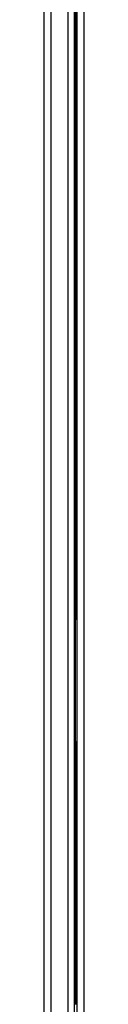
# Model space of a CAD drawing. Header units: millimetres. Extents: x 10 to 281, y 0 to 180.
# Tile 3 of 67: x 24.698 to 25.356, y 46.418 to 62.46. Entities that reach past the tile are written whole.
import ezdxf

# ---------------------------------------------------------------- set-up
doc = ezdxf.new("R2010")
doc.units = ezdxf.units.MM
doc.layers.add('134.134_BW4_CTM-', color=7, linetype='Continuous')
doc.layers.add('Standard', color=7, linetype='Continuous')

# ---------------------------------------------------------------- blocks, each defined once
blk = doc.blocks.new('SE3')
at = {"layer": '134.134_BW4_CTM-', "color": 7, "linetype": 'Continuous'}
for p, q in [((0.066, 59.87), (0.066, 13.11)), ((0.186, 13.11), (0.186, 59.86)), ((0.458, 59.48), (0.458, 13.11)), ((0.566, 13.11), (0.566, 59.48)), ((0.606, 50.922), (0.606, 13.108)), ((0.724, 13.108), (0.724, 50.922)), ((0.586, 20.24), (0.586, 30.84)), ((0.566, 20.24), (0.586, 20.24)), ((0.566, 20.237), (0.593, 20.237)), ((0.576, 20.237), (0.576, 18.24)), ((0.586, 20.24), (0.606, 20.24)), ((0.593, 20.237), (0.593, 20.24)), ((0.593, 20.237), (0.606, 20.237)), ((0.586, 18.24), (0.566, 18.24)), ((0.586, 13.97), (0.586, 18.24)), ((0.606, 18.24), (0.586, 18.24)), ((0.566, 13.97), (0.586, 13.97)), ((0.586, 13.97), (0.606, 13.97))]:
    blk.add_line(p, q, dxfattribs=at)

msp = doc.modelspace()

# ---------------------------------------------------------------- block references
at = {"layer": 'Standard', "color": 7}
msp.add_blockref('SE3', (24.6318, 32.4558), dxfattribs=at)

doc.saveas('drawing.dxf')
